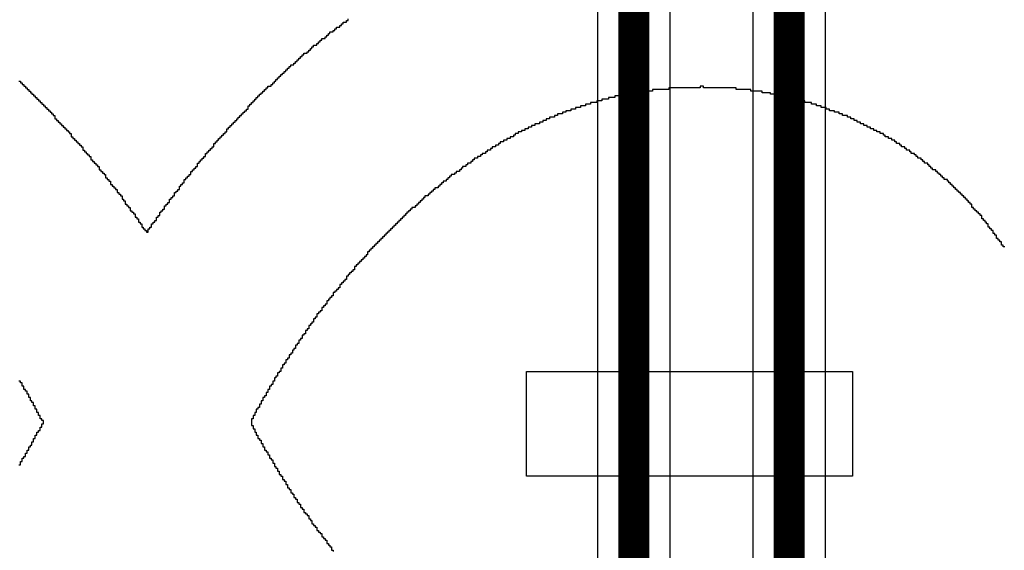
# Model space of a CAD drawing. Header units: millimetres. Extents: x -0.08 to 3.17, y -0.08 to 4.88.
# Tile 79 of 256: x 1.52 to 1.77, y 1.75 to 1.89. Entities that reach past the tile are written whole.
import ezdxf

# ---------------------------------------------------------------- set-up
doc = ezdxf.new("R2010")
doc.units = ezdxf.units.MM
doc.header["$MEASUREMENT"] = 0
doc.layers.add('BottomOverlay', color=54, linetype='Continuous')
doc.layers.add('MidLayer2', color=76, linetype='Continuous')

msp = doc.modelspace()

# ---------------------------------------------------------------- linework, layer by layer
at = {"layer": 'BottomOverlay'}
for p, q in [((1.59759, 1.88443), (1.59759, 1.88484)), ((1.59759, 1.88484), (1.59842, 1.88484)), ((1.59842, 1.88484), (1.59842, 1.88526)), ((1.59842, 1.88526), (1.59883, 1.88526)), ((1.59883, 1.88526), (1.59883, 1.88567)), ((1.59883, 1.88567), (1.59925, 1.88567)), ((1.59925, 1.88567), (1.59925, 1.88609)), ((1.59925, 1.88609), (1.60008, 1.88609)), ((1.60008, 1.88609), (1.60008, 1.88651)), ((1.60008, 1.88651), (1.6005, 1.88651)), ((1.6005, 1.88651), (1.6005, 1.88692)), ((1.59468, 1.88193), (1.59468, 1.88235)), ((1.59468, 1.88235), (1.59509, 1.88235)), ((1.59509, 1.88235), (1.59509, 1.88276)), ((1.59509, 1.88276), (1.59551, 1.88276)), ((1.59551, 1.88276), (1.59551, 1.88318)), ((1.59551, 1.88318), (1.59592, 1.88318)), ((1.59592, 1.88318), (1.59592, 1.8836)), ((1.59592, 1.8836), (1.59675, 1.8836)), ((1.59675, 1.8836), (1.59675, 1.88401)), ((1.59675, 1.88401), (1.59717, 1.88401)), ((1.59717, 1.88401), (1.59717, 1.88443)), ((1.59717, 1.88443), (1.59759, 1.88443)), ((1.59135, 1.87944), (1.59135, 1.87985)), ((1.59135, 1.87985), (1.59177, 1.87985)), ((1.59177, 1.87985), (1.59177, 1.88027)), ((1.59177, 1.88027), (1.5926, 1.88027)), ((1.5926, 1.88027), (1.5926, 1.88069)), ((1.5926, 1.88069), (1.59301, 1.88069)), ((1.59301, 1.88069), (1.59301, 1.8811)), ((1.59301, 1.8811), (1.59343, 1.8811)), ((1.59343, 1.8811), (1.59343, 1.88152)), ((1.59343, 1.88152), (1.59384, 1.88152)), ((1.59384, 1.88152), (1.59384, 1.88193)), ((1.59384, 1.88193), (1.59468, 1.88193)), ((1.58844, 1.87694), (1.58844, 1.87736)), ((1.58844, 1.87736), (1.58886, 1.87736)), ((1.58886, 1.87736), (1.58886, 1.87778)), ((1.58886, 1.87778), (1.58927, 1.87778)), ((1.58927, 1.87778), (1.58927, 1.87819)), ((1.58927, 1.87819), (1.5901, 1.87819)), ((1.5901, 1.87819), (1.5901, 1.87861)), ((1.5901, 1.87861), (1.59052, 1.87861)), ((1.59052, 1.87861), (1.59052, 1.87902)), ((1.59052, 1.87902), (1.59093, 1.87902)), ((1.59093, 1.87902), (1.59093, 1.87944)), ((1.59093, 1.87944), (1.59135, 1.87944)), ((1.58553, 1.87445), (1.58553, 1.87487)), ((1.58553, 1.87487), (1.58595, 1.87487)), ((1.58595, 1.87487), (1.58595, 1.87528)), ((1.58595, 1.87528), (1.58678, 1.87528)), ((1.58678, 1.87528), (1.58678, 1.8757)), ((1.58678, 1.8757), (1.58719, 1.8757)), ((1.58719, 1.8757), (1.58719, 1.87611)), ((1.58719, 1.87611), (1.58761, 1.87611)), ((1.58761, 1.87611), (1.58761, 1.87653)), ((1.58761, 1.87653), (1.58802, 1.87653)), ((1.58802, 1.87653), (1.58802, 1.87694)), ((1.58802, 1.87694), (1.58844, 1.87694)), ((1.58304, 1.87196), (1.58304, 1.87237)), ((1.58304, 1.87237), (1.58345, 1.87237)), ((1.58345, 1.87237), (1.58345, 1.87279)), ((1.58345, 1.87279), (1.58387, 1.87279)), ((1.58387, 1.87279), (1.58387, 1.8732)), ((1.58387, 1.8732), (1.58428, 1.8732)), ((1.58428, 1.8732), (1.58428, 1.87362)), ((1.58428, 1.87362), (1.5847, 1.87362)), ((1.5847, 1.87362), (1.5847, 1.87403)), ((1.5847, 1.87403), (1.58511, 1.87403)), ((1.58511, 1.87403), (1.58511, 1.87445)), ((1.58511, 1.87445), (1.58553, 1.87445)), ((1.51694, 1.87112), (1.51735, 1.87112)), ((1.51735, 1.87112), (1.51735, 1.87071)), ((1.51735, 1.87071), (1.51777, 1.87071)), ((1.51777, 1.87071), (1.51777, 1.87029)), ((1.51777, 1.87029), (1.51818, 1.87029)), ((1.51818, 1.87029), (1.51818, 1.86988)), ((1.51818, 1.86988), (1.5186, 1.86988)), ((1.5186, 1.86988), (1.5186, 1.86946)), ((1.58013, 1.86946), (1.58013, 1.86988)), ((1.58013, 1.86988), (1.58096, 1.86988)), ((1.58096, 1.86988), (1.58096, 1.87029)), ((1.58096, 1.87029), (1.58137, 1.87029)), ((1.58137, 1.87029), (1.58137, 1.87071)), ((1.58137, 1.87071), (1.58179, 1.87071)), ((1.58179, 1.87071), (1.58179, 1.87112)), ((1.58179, 1.87112), (1.5822, 1.87112)), ((1.5822, 1.87112), (1.5822, 1.87154)), ((1.5822, 1.87154), (1.58262, 1.87154)), ((1.58262, 1.87154), (1.58262, 1.87196)), ((1.58262, 1.87196), (1.58304, 1.87196)), ((1.69071, 1.86988), (1.68987, 1.86988)), ((1.68987, 1.86988), (1.68987, 1.86946)), ((1.69071, 1.86946), (1.69071, 1.86988)), ((1.5186, 1.86946), (1.51902, 1.86946)), ((1.51902, 1.86946), (1.51902, 1.86905)), ((1.51902, 1.86905), (1.51943, 1.86905)), ((1.51943, 1.86905), (1.51943, 1.86863)), ((1.51943, 1.86863), (1.51985, 1.86863)), ((1.51985, 1.86863), (1.51985, 1.86821)), ((1.51985, 1.86821), (1.52026, 1.86821)), ((1.52026, 1.86821), (1.52026, 1.8678)), ((1.52026, 1.8678), (1.52068, 1.8678)), ((1.52068, 1.8678), (1.52068, 1.86738)), ((1.52068, 1.86738), (1.52109, 1.86738)), ((1.52109, 1.86738), (1.52109, 1.86697)), ((1.57763, 1.86697), (1.57763, 1.86738)), ((1.57763, 1.86738), (1.57805, 1.86738)), ((1.57805, 1.86738), (1.57805, 1.8678)), ((1.57805, 1.8678), (1.57846, 1.8678)), ((1.57846, 1.8678), (1.57846, 1.86821)), ((1.57846, 1.86821), (1.57888, 1.86821)), ((1.57888, 1.86821), (1.57888, 1.86863)), ((1.57888, 1.86863), (1.57929, 1.86863)), ((1.57929, 1.86863), (1.57929, 1.86905)), ((1.57929, 1.86905), (1.57971, 1.86905)), ((1.57971, 1.86905), (1.57971, 1.86946)), ((1.57971, 1.86946), (1.58013, 1.86946)), ((1.67034, 1.86738), (1.66826, 1.86738)), ((1.66826, 1.86738), (1.66826, 1.86697)), ((1.67241, 1.8678), (1.67034, 1.8678)), ((1.67034, 1.8678), (1.67034, 1.86738)), ((1.67491, 1.86821), (1.67241, 1.86821)), ((1.67241, 1.86821), (1.67241, 1.8678)), ((1.67782, 1.86863), (1.67491, 1.86863)), ((1.67491, 1.86863), (1.67491, 1.86821)), ((1.68198, 1.86905), (1.67782, 1.86905)), ((1.67782, 1.86905), (1.67782, 1.86863)), ((1.68987, 1.86946), (1.68198, 1.86946)), ((1.68198, 1.86946), (1.68198, 1.86905)), ((1.69902, 1.86946), (1.69071, 1.86946)), ((1.69902, 1.86905), (1.69902, 1.86946)), ((1.70276, 1.86905), (1.69902, 1.86905)), ((1.70276, 1.86863), (1.70276, 1.86905)), ((1.70567, 1.86863), (1.70276, 1.86863)), ((1.70567, 1.86821), (1.70567, 1.86863)), ((1.70775, 1.86821), (1.70567, 1.86821)), ((1.70775, 1.8678), (1.70775, 1.86821)), ((1.70983, 1.8678), (1.70775, 1.8678)), ((1.70983, 1.86738), (1.70983, 1.8678)), ((1.71191, 1.86738), (1.70983, 1.86738)), ((1.71191, 1.86697), (1.71191, 1.86738)), ((1.52109, 1.86697), (1.52151, 1.86697)), ((1.52151, 1.86697), (1.52151, 1.86655)), ((1.52151, 1.86655), (1.52193, 1.86655)), ((1.52193, 1.86655), (1.52193, 1.86614)), ((1.52193, 1.86614), (1.52234, 1.86614)), ((1.52234, 1.86614), (1.52234, 1.86572)), ((1.52234, 1.86572), (1.52276, 1.86572)), ((1.52276, 1.86572), (1.52276, 1.8653)), ((1.52276, 1.8653), (1.52317, 1.8653)), ((1.52317, 1.8653), (1.52317, 1.86489)), ((1.52317, 1.86489), (1.52359, 1.86489)), ((1.52359, 1.86489), (1.52359, 1.86447)), ((1.57514, 1.86406), (1.57514, 1.86489)), ((1.57514, 1.86489), (1.57555, 1.86489)), ((1.57555, 1.86489), (1.57555, 1.8653)), ((1.57555, 1.8653), (1.57597, 1.8653)), ((1.57597, 1.8653), (1.57597, 1.86572)), ((1.57597, 1.86572), (1.57638, 1.86572)), ((1.57638, 1.86572), (1.57638, 1.86614)), ((1.57638, 1.86614), (1.5768, 1.86614)), ((1.5768, 1.86614), (1.5768, 1.86655)), ((1.5768, 1.86655), (1.57722, 1.86655)), ((1.57722, 1.86655), (1.57722, 1.86697)), ((1.57722, 1.86697), (1.57763, 1.86697)), ((1.66077, 1.86489), (1.65953, 1.86489)), ((1.65953, 1.86489), (1.65953, 1.86447)), ((1.66202, 1.8653), (1.66077, 1.8653)), ((1.66077, 1.8653), (1.66077, 1.86489)), ((1.66368, 1.86572), (1.66202, 1.86572)), ((1.66202, 1.86572), (1.66202, 1.8653)), ((1.66493, 1.86614), (1.66368, 1.86614)), ((1.66368, 1.86614), (1.66368, 1.86572)), ((1.66659, 1.86655), (1.66493, 1.86655)), ((1.66493, 1.86655), (1.66493, 1.86614)), ((1.66826, 1.86697), (1.66659, 1.86697)), ((1.66659, 1.86697), (1.66659, 1.86655)), ((1.71357, 1.86697), (1.71191, 1.86697)), ((1.71357, 1.86655), (1.71357, 1.86697)), ((1.71523, 1.86655), (1.71357, 1.86655)), ((1.71523, 1.86614), (1.71523, 1.86655)), ((1.71648, 1.86614), (1.71523, 1.86614)), ((1.71648, 1.86572), (1.71648, 1.86614)), ((1.71814, 1.86572), (1.71648, 1.86572)), ((1.71814, 1.8653), (1.71814, 1.86572)), ((1.71939, 1.8653), (1.71814, 1.8653)), ((1.71939, 1.86489), (1.71939, 1.8653)), ((1.72064, 1.86489), (1.71939, 1.86489)), ((1.72064, 1.86447), (1.72064, 1.86489)), ((1.52359, 1.86447), (1.524, 1.86447)), ((1.524, 1.86447), (1.524, 1.86406)), ((1.524, 1.86406), (1.52442, 1.86406)), ((1.52442, 1.86406), (1.52442, 1.86364)), ((1.52442, 1.86364), (1.52484, 1.86364)), ((1.52484, 1.86364), (1.52484, 1.86323)), ((1.52484, 1.86323), (1.52525, 1.86323)), ((1.52525, 1.86323), (1.52525, 1.86281)), ((1.52525, 1.86281), (1.52567, 1.86281)), ((1.52567, 1.86281), (1.52567, 1.86239)), ((1.52567, 1.86239), (1.52608, 1.86239)), ((1.52608, 1.86239), (1.52608, 1.86156)), ((1.57306, 1.86198), (1.57306, 1.86239)), ((1.57306, 1.86239), (1.57347, 1.86239)), ((1.57347, 1.86239), (1.57347, 1.86281)), ((1.57347, 1.86281), (1.57389, 1.86281)), ((1.57389, 1.86281), (1.57389, 1.86323)), ((1.57389, 1.86323), (1.57431, 1.86323)), ((1.57431, 1.86323), (1.57431, 1.86364)), ((1.57431, 1.86364), (1.57472, 1.86364)), ((1.57472, 1.86364), (1.57472, 1.86406)), ((1.57472, 1.86406), (1.57514, 1.86406)), ((1.65371, 1.86239), (1.65288, 1.86239)), ((1.65288, 1.86239), (1.65288, 1.86198)), ((1.65495, 1.86281), (1.65371, 1.86281)), ((1.65371, 1.86281), (1.65371, 1.86239)), ((1.65579, 1.86323), (1.65495, 1.86323)), ((1.65495, 1.86323), (1.65495, 1.86281)), ((1.65703, 1.86364), (1.65579, 1.86364)), ((1.65579, 1.86364), (1.65579, 1.86323)), ((1.65828, 1.86406), (1.65703, 1.86406)), ((1.65703, 1.86406), (1.65703, 1.86364)), ((1.65953, 1.86447), (1.65828, 1.86447)), ((1.65828, 1.86447), (1.65828, 1.86406)), ((1.72188, 1.86447), (1.72064, 1.86447)), ((1.72188, 1.86406), (1.72188, 1.86447)), ((1.72272, 1.86406), (1.72188, 1.86406)), ((1.72272, 1.86364), (1.72272, 1.86406)), ((1.72396, 1.86364), (1.72272, 1.86364)), ((1.72396, 1.86323), (1.72396, 1.86364)), ((1.72521, 1.86323), (1.72396, 1.86323)), ((1.72521, 1.86281), (1.72521, 1.86323)), ((1.72604, 1.86281), (1.72521, 1.86281)), ((1.72604, 1.86239), (1.72604, 1.86281)), ((1.72729, 1.86239), (1.72604, 1.86239)), ((1.72729, 1.86198), (1.72729, 1.86239)), ((1.52608, 1.86156), (1.5265, 1.86156)), ((1.5265, 1.86156), (1.5265, 1.86115)), ((1.5265, 1.86115), (1.52691, 1.86115)), ((1.52691, 1.86115), (1.52691, 1.86073)), ((1.52691, 1.86073), (1.52733, 1.86073)), ((1.52733, 1.86073), (1.52733, 1.86032)), ((1.52733, 1.86032), (1.52775, 1.86032)), ((1.52775, 1.86032), (1.52775, 1.8599)), ((1.52775, 1.8599), (1.52816, 1.8599)), ((1.52816, 1.8599), (1.52816, 1.85948)), ((1.57056, 1.85948), (1.57056, 1.8599)), ((1.57056, 1.8599), (1.57098, 1.8599)), ((1.57098, 1.8599), (1.57098, 1.86032)), ((1.57098, 1.86032), (1.5714, 1.86032)), ((1.5714, 1.86032), (1.5714, 1.86073)), ((1.5714, 1.86073), (1.57181, 1.86073)), ((1.57181, 1.86073), (1.57181, 1.86115)), ((1.57181, 1.86115), (1.57223, 1.86115)), ((1.57223, 1.86115), (1.57223, 1.86156)), ((1.57223, 1.86156), (1.57264, 1.86156)), ((1.57264, 1.86156), (1.57264, 1.86198)), ((1.57264, 1.86198), (1.57306, 1.86198)), ((1.64789, 1.8599), (1.64706, 1.8599)), ((1.64706, 1.8599), (1.64706, 1.85948)), ((1.64913, 1.86032), (1.64789, 1.86032)), ((1.64789, 1.86032), (1.64789, 1.8599)), ((1.64997, 1.86073), (1.64913, 1.86073)), ((1.64913, 1.86073), (1.64913, 1.86032)), ((1.6508, 1.86115), (1.64997, 1.86115)), ((1.64997, 1.86115), (1.64997, 1.86073)), ((1.65163, 1.86156), (1.6508, 1.86156)), ((1.6508, 1.86156), (1.6508, 1.86115)), ((1.65288, 1.86198), (1.65163, 1.86198)), ((1.65163, 1.86198), (1.65163, 1.86156)), ((1.72812, 1.86198), (1.72729, 1.86198)), ((1.72812, 1.86156), (1.72812, 1.86198)), ((1.72895, 1.86156), (1.72812, 1.86156)), ((1.72895, 1.86115), (1.72895, 1.86156)), ((1.72978, 1.86115), (1.72895, 1.86115)), ((1.72978, 1.86073), (1.72978, 1.86115)), ((1.73061, 1.86073), (1.72978, 1.86073)), ((1.73061, 1.86032), (1.73061, 1.86073)), ((1.73145, 1.86032), (1.73061, 1.86032)), ((1.73145, 1.8599), (1.73145, 1.86032)), ((1.73228, 1.8599), (1.73145, 1.8599)), ((1.73228, 1.85948), (1.73228, 1.8599)), ((1.52816, 1.85948), (1.52858, 1.85948)), ((1.52858, 1.85948), (1.52858, 1.85907)), ((1.52858, 1.85907), (1.52899, 1.85907)), ((1.52899, 1.85907), (1.52899, 1.85865)), ((1.52899, 1.85865), (1.52941, 1.85865)), ((1.52941, 1.85865), (1.52941, 1.85824)), ((1.52941, 1.85824), (1.52982, 1.85824)), ((1.52982, 1.85824), (1.52982, 1.85782)), ((1.52982, 1.85782), (1.53024, 1.85782)), ((1.53024, 1.85782), (1.53024, 1.85699)), ((1.56849, 1.85699), (1.56849, 1.85741)), ((1.56849, 1.85741), (1.5689, 1.85741)), ((1.5689, 1.85741), (1.5689, 1.85782)), ((1.5689, 1.85782), (1.56932, 1.85782)), ((1.56932, 1.85782), (1.56932, 1.85824)), ((1.56932, 1.85824), (1.56973, 1.85824)), ((1.56973, 1.85824), (1.56973, 1.85907)), ((1.56973, 1.85907), (1.57015, 1.85907)), ((1.57015, 1.85907), (1.57015, 1.85948)), ((1.57015, 1.85948), (1.57056, 1.85948)), ((1.6429, 1.85741), (1.64248, 1.85741)), ((1.64248, 1.85741), (1.64248, 1.85699)), ((1.64373, 1.85782), (1.6429, 1.85782)), ((1.6429, 1.85782), (1.6429, 1.85741)), ((1.64456, 1.85824), (1.64373, 1.85824)), ((1.64373, 1.85824), (1.64373, 1.85782)), ((1.64539, 1.85865), (1.64456, 1.85865)), ((1.64456, 1.85865), (1.64456, 1.85824)), ((1.64622, 1.85907), (1.64539, 1.85907)), ((1.64539, 1.85907), (1.64539, 1.85865)), ((1.64706, 1.85948), (1.64622, 1.85948)), ((1.64622, 1.85948), (1.64622, 1.85907)), ((1.73311, 1.85948), (1.73228, 1.85948)), ((1.73311, 1.85907), (1.73311, 1.85948)), ((1.73394, 1.85907), (1.73311, 1.85907)), ((1.73394, 1.85865), (1.73394, 1.85907)), ((1.73477, 1.85865), (1.73394, 1.85865)), ((1.73477, 1.85824), (1.73477, 1.85865)), ((1.7356, 1.85824), (1.73477, 1.85824)), ((1.7356, 1.85782), (1.7356, 1.85824)), ((1.73643, 1.85782), (1.7356, 1.85782)), ((1.73643, 1.85741), (1.73643, 1.85782)), ((1.73685, 1.85741), (1.73643, 1.85741)), ((1.73685, 1.85699), (1.73685, 1.85741)), ((1.53024, 1.85699), (1.53066, 1.85699)), ((1.53066, 1.85699), (1.53066, 1.85657)), ((1.53066, 1.85657), (1.53107, 1.85657)), ((1.53107, 1.85657), (1.53107, 1.85616)), ((1.53107, 1.85616), (1.53149, 1.85616)), ((1.53149, 1.85616), (1.53149, 1.85574)), ((1.53149, 1.85574), (1.5319, 1.85574)), ((1.5319, 1.85574), (1.5319, 1.85533)), ((1.5319, 1.85533), (1.53232, 1.85533)), ((1.53232, 1.85533), (1.53232, 1.85491)), ((1.53232, 1.85491), (1.53273, 1.85491)), ((1.53273, 1.85491), (1.53273, 1.8545)), ((1.56641, 1.8545), (1.56641, 1.85533)), ((1.56641, 1.85533), (1.56682, 1.85533)), ((1.56682, 1.85533), (1.56682, 1.85574)), ((1.56682, 1.85574), (1.56724, 1.85574)), ((1.56724, 1.85574), (1.56724, 1.85616)), ((1.56724, 1.85616), (1.56765, 1.85616)), ((1.56765, 1.85616), (1.56765, 1.85657)), ((1.56765, 1.85657), (1.56807, 1.85657)), ((1.56807, 1.85657), (1.56807, 1.85699)), ((1.56807, 1.85699), (1.56849, 1.85699)), ((1.63874, 1.85491), (1.63791, 1.85491)), ((1.63791, 1.85491), (1.63791, 1.8545)), ((1.63916, 1.85533), (1.63874, 1.85533)), ((1.63874, 1.85533), (1.63874, 1.85491)), ((1.63999, 1.85574), (1.63916, 1.85574)), ((1.63916, 1.85574), (1.63916, 1.85533)), ((1.64082, 1.85616), (1.63999, 1.85616)), ((1.63999, 1.85616), (1.63999, 1.85574)), ((1.64165, 1.85657), (1.64082, 1.85657)), ((1.64082, 1.85657), (1.64082, 1.85616)), ((1.64248, 1.85699), (1.64165, 1.85699)), ((1.64165, 1.85699), (1.64165, 1.85657)), ((1.73768, 1.85699), (1.73685, 1.85699)), ((1.73768, 1.85657), (1.73768, 1.85699)), ((1.73851, 1.85657), (1.73768, 1.85657)), ((1.73851, 1.85616), (1.73851, 1.85657)), ((1.73934, 1.85616), (1.73851, 1.85616)), ((1.73934, 1.85574), (1.73934, 1.85616)), ((1.73976, 1.85574), (1.73934, 1.85574)), ((1.73976, 1.85533), (1.73976, 1.85574)), ((1.74059, 1.85533), (1.73976, 1.85533)), ((1.74059, 1.85491), (1.74059, 1.85533)), ((1.74101, 1.85491), (1.74059, 1.85491)), ((1.74101, 1.8545), (1.74101, 1.85491)), ((1.53273, 1.8545), (1.53315, 1.8545)), ((1.53315, 1.8545), (1.53315, 1.85366)), ((1.53315, 1.85366), (1.53357, 1.85366)), ((1.53357, 1.85366), (1.53357, 1.85325)), ((1.53357, 1.85325), (1.53398, 1.85325)), ((1.53398, 1.85325), (1.53398, 1.85283)), ((1.53398, 1.85283), (1.5344, 1.85283)), ((1.5344, 1.85283), (1.5344, 1.85242)), ((1.5344, 1.85242), (1.53481, 1.85242)), ((1.53481, 1.85242), (1.53481, 1.852)), ((1.56433, 1.852), (1.56433, 1.85283)), ((1.56433, 1.85283), (1.56474, 1.85283)), ((1.56474, 1.85283), (1.56474, 1.85325)), ((1.56474, 1.85325), (1.56516, 1.85325)), ((1.56516, 1.85325), (1.56516, 1.85366)), ((1.56516, 1.85366), (1.56558, 1.85366)), ((1.56558, 1.85366), (1.56558, 1.85408)), ((1.56558, 1.85408), (1.56599, 1.85408)), ((1.56599, 1.85408), (1.56599, 1.8545)), ((1.56599, 1.8545), (1.56641, 1.8545)), ((1.63458, 1.85242), (1.63417, 1.85242)), ((1.63417, 1.85242), (1.63417, 1.852)), ((1.63542, 1.85283), (1.63458, 1.85283)), ((1.63458, 1.85283), (1.63458, 1.85242)), ((1.63583, 1.85325), (1.63542, 1.85325)), ((1.63542, 1.85325), (1.63542, 1.85283)), ((1.63666, 1.85366), (1.63583, 1.85366)), ((1.63583, 1.85366), (1.63583, 1.85325)), ((1.63708, 1.85408), (1.63666, 1.85408)), ((1.63666, 1.85408), (1.63666, 1.85366)), ((1.63791, 1.8545), (1.63708, 1.8545)), ((1.63708, 1.8545), (1.63708, 1.85408)), ((1.74184, 1.8545), (1.74101, 1.8545)), ((1.74184, 1.85408), (1.74184, 1.8545)), ((1.74225, 1.85408), (1.74184, 1.85408)), ((1.74225, 1.85366), (1.74225, 1.85408)), ((1.74309, 1.85366), (1.74225, 1.85366)), ((1.74309, 1.85325), (1.74309, 1.85366)), ((1.7435, 1.85325), (1.74309, 1.85325)), ((1.7435, 1.85283), (1.7435, 1.85325)), ((1.74433, 1.85283), (1.7435, 1.85283)), ((1.74433, 1.85242), (1.74433, 1.85283)), ((1.74475, 1.85242), (1.74433, 1.85242)), ((1.74475, 1.852), (1.74475, 1.85242)), ((1.53481, 1.852), (1.53523, 1.852)), ((1.53523, 1.852), (1.53523, 1.85117)), ((1.53523, 1.85117), (1.53564, 1.85117)), ((1.53564, 1.85117), (1.53564, 1.85075)), ((1.53564, 1.85075), (1.53606, 1.85075)), ((1.53606, 1.85075), (1.53606, 1.85034)), ((1.53606, 1.85034), (1.53648, 1.85034)), ((1.53648, 1.85034), (1.53648, 1.84992)), ((1.53648, 1.84992), (1.53689, 1.84992)), ((1.53689, 1.84992), (1.53689, 1.84951)), ((1.56225, 1.84951), (1.56225, 1.85034)), ((1.56225, 1.85034), (1.56267, 1.85034)), ((1.56267, 1.85034), (1.56267, 1.85075)), ((1.56267, 1.85075), (1.56308, 1.85075)), ((1.56308, 1.85075), (1.56308, 1.85117)), ((1.56308, 1.85117), (1.5635, 1.85117)), ((1.5635, 1.85117), (1.5635, 1.85159)), ((1.5635, 1.85159), (1.56391, 1.85159)), ((1.56391, 1.85159), (1.56391, 1.852)), ((1.56391, 1.852), (1.56433, 1.852)), ((1.63084, 1.84992), (1.63043, 1.84992)), ((1.63043, 1.84992), (1.63043, 1.84951)), ((1.63167, 1.85034), (1.63084, 1.85034)), ((1.63084, 1.85034), (1.63084, 1.84992)), ((1.63209, 1.85075), (1.63167, 1.85075)), ((1.63167, 1.85075), (1.63167, 1.85034)), ((1.63251, 1.85117), (1.63209, 1.85117)), ((1.63209, 1.85117), (1.63209, 1.85075)), ((1.63334, 1.85159), (1.63251, 1.85159)), ((1.63251, 1.85159), (1.63251, 1.85117)), ((1.63417, 1.852), (1.63334, 1.852)), ((1.63334, 1.852), (1.63334, 1.85159)), ((1.74516, 1.852), (1.74475, 1.852)), ((1.74516, 1.85159), (1.74516, 1.852)), ((1.746, 1.85159), (1.74516, 1.85159)), ((1.746, 1.85117), (1.746, 1.85159)), ((1.74641, 1.85117), (1.746, 1.85117)), ((1.74641, 1.85075), (1.74641, 1.85117)), ((1.74683, 1.85075), (1.74641, 1.85075)), ((1.74683, 1.85034), (1.74683, 1.85075)), ((1.74766, 1.85034), (1.74683, 1.85034)), ((1.74766, 1.84992), (1.74766, 1.85034)), ((1.74807, 1.84992), (1.74766, 1.84992)), ((1.74807, 1.84951), (1.74807, 1.84992)), ((1.53689, 1.84951), (1.53731, 1.84951)), ((1.53731, 1.84951), (1.53731, 1.84868)), ((1.53731, 1.84868), (1.53772, 1.84868)), ((1.53772, 1.84868), (1.53772, 1.84826)), ((1.53772, 1.84826), (1.53814, 1.84826)), ((1.53814, 1.84826), (1.53814, 1.84784)), ((1.53814, 1.84784), (1.53855, 1.84784)), ((1.53855, 1.84784), (1.53855, 1.84743)), ((1.53855, 1.84743), (1.53897, 1.84743)), ((1.53897, 1.84743), (1.53897, 1.8466)), ((1.56017, 1.84701), (1.56017, 1.84743)), ((1.56017, 1.84743), (1.56059, 1.84743)), ((1.56059, 1.84743), (1.56059, 1.84826)), ((1.56059, 1.84826), (1.561, 1.84826)), ((1.561, 1.84826), (1.561, 1.84868)), ((1.561, 1.84868), (1.56142, 1.84868)), ((1.56142, 1.84868), (1.56142, 1.84909)), ((1.56142, 1.84909), (1.56183, 1.84909)), ((1.56183, 1.84909), (1.56183, 1.84951)), ((1.56183, 1.84951), (1.56225, 1.84951)), ((1.62752, 1.84743), (1.62669, 1.84743)), ((1.62669, 1.84743), (1.62669, 1.84701)), ((1.62793, 1.84784), (1.62752, 1.84784)), ((1.62752, 1.84784), (1.62752, 1.84743)), ((1.62876, 1.84826), (1.62793, 1.84826)), ((1.62793, 1.84826), (1.62793, 1.84784)), ((1.62918, 1.84868), (1.62876, 1.84868)), ((1.62876, 1.84868), (1.62876, 1.84826)), ((1.6296, 1.84909), (1.62918, 1.84909)), ((1.62918, 1.84909), (1.62918, 1.84868)), ((1.63043, 1.84951), (1.6296, 1.84951)), ((1.6296, 1.84951), (1.6296, 1.84909)), ((1.74849, 1.84951), (1.74807, 1.84951)), ((1.74849, 1.84909), (1.74849, 1.84951)), ((1.74891, 1.84909), (1.74849, 1.84909)), ((1.74891, 1.84868), (1.74891, 1.84909)), ((1.74974, 1.84868), (1.74891, 1.84868)), ((1.74974, 1.84826), (1.74974, 1.84868)), ((1.75015, 1.84826), (1.74974, 1.84826)), ((1.75015, 1.84784), (1.75015, 1.84826)), ((1.75057, 1.84784), (1.75015, 1.84784)), ((1.75057, 1.84743), (1.75057, 1.84784)), ((1.75098, 1.84743), (1.75057, 1.84743)), ((1.75098, 1.84701), (1.75098, 1.84743)), ((1.53897, 1.8466), (1.53939, 1.8466)), ((1.53939, 1.8466), (1.53939, 1.84618)), ((1.53939, 1.84618), (1.5398, 1.84618)), ((1.5398, 1.84618), (1.5398, 1.84577)), ((1.5398, 1.84577), (1.54022, 1.84577)), ((1.54022, 1.84577), (1.54022, 1.84493)), ((1.54022, 1.84493), (1.54063, 1.84493)), ((1.54063, 1.84493), (1.54063, 1.84452)), ((1.55809, 1.84452), (1.55809, 1.84493)), ((1.55809, 1.84493), (1.55851, 1.84493)), ((1.55851, 1.84493), (1.55851, 1.84535)), ((1.55851, 1.84535), (1.55892, 1.84535)), ((1.55892, 1.84535), (1.55892, 1.84618)), ((1.55892, 1.84618), (1.55934, 1.84618)), ((1.55934, 1.84618), (1.55934, 1.8466)), ((1.55934, 1.8466), (1.55976, 1.8466)), ((1.55976, 1.8466), (1.55976, 1.84701)), ((1.55976, 1.84701), (1.56017, 1.84701)), ((1.62419, 1.84493), (1.62378, 1.84493)), ((1.62378, 1.84493), (1.62378, 1.84452)), ((1.62461, 1.84535), (1.62419, 1.84535)), ((1.62419, 1.84535), (1.62419, 1.84493)), ((1.62544, 1.84577), (1.62461, 1.84577)), ((1.62461, 1.84577), (1.62461, 1.84535)), ((1.62585, 1.84618), (1.62544, 1.84618)), ((1.62544, 1.84618), (1.62544, 1.84577)), ((1.62627, 1.8466), (1.62585, 1.8466)), ((1.62585, 1.8466), (1.62585, 1.84618)), ((1.62669, 1.84701), (1.62627, 1.84701)), ((1.62627, 1.84701), (1.62627, 1.8466)), ((1.7514, 1.84701), (1.75098, 1.84701)), ((1.7514, 1.8466), (1.7514, 1.84701)), ((1.75182, 1.8466), (1.7514, 1.8466)), ((1.75182, 1.84618), (1.75182, 1.8466)), ((1.75265, 1.84618), (1.75182, 1.84618)), ((1.75265, 1.84577), (1.75265, 1.84618)), ((1.75306, 1.84577), (1.75265, 1.84577)), ((1.75306, 1.84535), (1.75306, 1.84577)), ((1.75348, 1.84535), (1.75306, 1.84535)), ((1.75348, 1.84493), (1.75348, 1.84535)), ((1.75389, 1.84493), (1.75348, 1.84493)), ((1.75389, 1.84452), (1.75389, 1.84493)), ((1.54063, 1.84452), (1.54105, 1.84452)), ((1.54105, 1.84452), (1.54105, 1.8441)), ((1.54105, 1.8441), (1.54146, 1.8441)), ((1.54146, 1.8441), (1.54146, 1.84369)), ((1.54146, 1.84369), (1.54188, 1.84369)), ((1.54188, 1.84369), (1.54188, 1.84286)), ((1.54188, 1.84286), (1.5423, 1.84286)), ((1.5423, 1.84286), (1.5423, 1.84244)), ((1.5423, 1.84244), (1.54271, 1.84244)), ((1.54271, 1.84244), (1.54271, 1.84202)), ((1.55643, 1.84202), (1.55643, 1.84286)), ((1.55643, 1.84286), (1.55685, 1.84286)), ((1.55685, 1.84286), (1.55685, 1.84327)), ((1.55685, 1.84327), (1.55726, 1.84327)), ((1.55726, 1.84327), (1.55726, 1.84369)), ((1.55726, 1.84369), (1.55768, 1.84369)), ((1.55768, 1.84369), (1.55768, 1.84452)), ((1.55768, 1.84452), (1.55809, 1.84452)), ((1.62128, 1.84244), (1.62087, 1.84244)), ((1.62087, 1.84244), (1.62087, 1.84202)), ((1.6217, 1.84286), (1.62128, 1.84286)), ((1.62128, 1.84286), (1.62128, 1.84244)), ((1.62211, 1.84327), (1.6217, 1.84327)), ((1.6217, 1.84327), (1.6217, 1.84286)), ((1.62253, 1.84369), (1.62211, 1.84369)), ((1.62211, 1.84369), (1.62211, 1.84327)), ((1.62336, 1.8441), (1.62253, 1.8441)), ((1.62253, 1.8441), (1.62253, 1.84369)), ((1.62378, 1.84452), (1.62336, 1.84452)), ((1.62336, 1.84452), (1.62336, 1.8441)), ((1.75431, 1.84452), (1.75389, 1.84452)), ((1.75431, 1.8441), (1.75431, 1.84452)), ((1.75473, 1.8441), (1.75431, 1.8441)), ((1.75473, 1.84369), (1.75473, 1.8441)), ((1.75514, 1.84369), (1.75473, 1.84369)), ((1.75514, 1.84327), (1.75514, 1.84369)), ((1.75556, 1.84327), (1.75514, 1.84327)), ((1.75556, 1.84286), (1.75556, 1.84327)), ((1.75597, 1.84286), (1.75556, 1.84286)), ((1.75597, 1.84244), (1.75597, 1.84286)), ((1.75639, 1.84244), (1.75597, 1.84244)), ((1.75639, 1.84202), (1.75639, 1.84244)), ((1.54271, 1.84202), (1.54313, 1.84202)), ((1.54313, 1.84202), (1.54313, 1.84119)), ((1.54313, 1.84119), (1.54354, 1.84119)), ((1.54354, 1.84119), (1.54354, 1.84078)), ((1.54354, 1.84078), (1.54396, 1.84078)), ((1.54396, 1.84078), (1.54396, 1.83995)), ((1.54396, 1.83995), (1.54437, 1.83995)), ((1.54437, 1.83995), (1.54437, 1.83953)), ((1.55435, 1.83953), (1.55435, 1.83995)), ((1.55435, 1.83995), (1.55477, 1.83995)), ((1.55477, 1.83995), (1.55477, 1.84036)), ((1.55477, 1.84036), (1.55518, 1.84036)), ((1.55518, 1.84036), (1.55518, 1.84119)), ((1.55518, 1.84119), (1.5556, 1.84119)), ((1.5556, 1.84119), (1.5556, 1.84161)), ((1.5556, 1.84161), (1.55601, 1.84161)), ((1.55601, 1.84161), (1.55601, 1.84202)), ((1.55601, 1.84202), (1.55643, 1.84202)), ((1.61837, 1.83995), (1.61796, 1.83995)), ((1.61796, 1.83995), (1.61796, 1.83953)), ((1.61879, 1.84036), (1.61837, 1.84036)), ((1.61837, 1.84036), (1.61837, 1.83995)), ((1.6192, 1.84078), (1.61879, 1.84078)), ((1.61879, 1.84078), (1.61879, 1.84036)), ((1.61962, 1.84119), (1.6192, 1.84119)), ((1.6192, 1.84119), (1.6192, 1.84078)), ((1.62003, 1.84161), (1.61962, 1.84161)), ((1.61962, 1.84161), (1.61962, 1.84119)), ((1.62087, 1.84202), (1.62003, 1.84202)), ((1.62003, 1.84202), (1.62003, 1.84161)), ((1.7568, 1.84202), (1.75639, 1.84202)), ((1.7568, 1.84161), (1.7568, 1.84202)), ((1.75722, 1.84161), (1.7568, 1.84161)), ((1.75722, 1.84119), (1.75722, 1.84161)), ((1.75764, 1.84119), (1.75722, 1.84119)), ((1.75764, 1.84078), (1.75764, 1.84119)), ((1.75805, 1.84078), (1.75764, 1.84078)), ((1.75805, 1.84036), (1.75805, 1.84078)), ((1.75847, 1.84036), (1.75805, 1.84036)), ((1.75847, 1.83995), (1.75847, 1.84036)), ((1.75888, 1.83995), (1.75847, 1.83995)), ((1.75888, 1.83911), (1.75888, 1.83995)), ((1.54437, 1.83953), (1.54479, 1.83953)), ((1.54479, 1.83953), (1.54479, 1.83911)), ((1.54479, 1.83911), (1.54521, 1.83911)), ((1.54521, 1.83911), (1.54521, 1.83828)), ((1.54521, 1.83828), (1.54562, 1.83828)), ((1.54562, 1.83828), (1.54562, 1.83787)), ((1.54562, 1.83787), (1.54604, 1.83787)), ((1.54604, 1.83787), (1.54604, 1.83745)), ((1.54604, 1.83745), (1.54645, 1.83745)), ((1.54645, 1.83745), (1.54645, 1.83662)), ((1.55269, 1.83704), (1.55269, 1.83787)), ((1.55269, 1.83787), (1.5531, 1.83787)), ((1.5531, 1.83787), (1.5531, 1.83828)), ((1.5531, 1.83828), (1.55352, 1.83828)), ((1.55352, 1.83828), (1.55352, 1.8387)), ((1.55352, 1.8387), (1.55394, 1.8387)), ((1.55394, 1.8387), (1.55394, 1.83953)), ((1.55394, 1.83953), (1.55435, 1.83953)), ((1.61546, 1.83745), (1.61505, 1.83745)), ((1.61505, 1.83745), (1.61505, 1.83704)), ((1.61588, 1.83787), (1.61546, 1.83787)), ((1.61546, 1.83787), (1.61546, 1.83745)), ((1.61629, 1.83828), (1.61588, 1.83828)), ((1.61588, 1.83828), (1.61588, 1.83787)), ((1.61671, 1.8387), (1.61629, 1.8387)), ((1.61629, 1.8387), (1.61629, 1.83828)), ((1.61754, 1.83911), (1.61671, 1.83911)), ((1.61671, 1.83911), (1.61671, 1.8387)), ((1.61796, 1.83953), (1.61754, 1.83953)), ((1.61754, 1.83953), (1.61754, 1.83911)), ((1.7593, 1.83911), (1.75888, 1.83911)), ((1.7593, 1.8387), (1.7593, 1.83911)), ((1.75971, 1.8387), (1.7593, 1.8387)), ((1.75971, 1.83828), (1.75971, 1.8387)), ((1.76013, 1.83828), (1.75971, 1.83828)), ((1.76013, 1.83787), (1.76013, 1.83828)), ((1.76055, 1.83787), (1.76013, 1.83787)), ((1.76055, 1.83745), (1.76055, 1.83787)), ((1.76096, 1.83745), (1.76055, 1.83745)), ((1.76096, 1.83704), (1.76096, 1.83745)), ((1.54645, 1.83662), (1.54687, 1.83662)), ((1.54687, 1.83662), (1.54687, 1.8362)), ((1.54687, 1.8362), (1.54728, 1.8362)), ((1.54728, 1.8362), (1.54728, 1.83537)), ((1.54728, 1.83537), (1.5477, 1.83537)), ((1.5477, 1.83537), (1.5477, 1.83496)), ((1.5477, 1.83496), (1.54812, 1.83496)), ((1.54812, 1.83496), (1.54812, 1.83413)), ((1.55061, 1.83413), (1.55061, 1.83496)), ((1.55061, 1.83496), (1.55103, 1.83496)), ((1.55103, 1.83496), (1.55103, 1.83537)), ((1.55103, 1.83537), (1.55144, 1.83537)), ((1.55144, 1.83537), (1.55144, 1.83579)), ((1.55144, 1.83579), (1.55186, 1.83579)), ((1.55186, 1.83579), (1.55186, 1.83662)), ((1.55186, 1.83662), (1.55227, 1.83662)), ((1.55227, 1.83662), (1.55227, 1.83704)), ((1.55227, 1.83704), (1.55269, 1.83704)), ((1.61297, 1.83496), (1.61255, 1.83496)), ((1.61255, 1.83496), (1.61255, 1.83454)), ((1.61338, 1.83537), (1.61297, 1.83537)), ((1.61297, 1.83537), (1.61297, 1.83496)), ((1.6138, 1.83579), (1.61338, 1.83579)), ((1.61338, 1.83579), (1.61338, 1.83537)), ((1.61421, 1.8362), (1.6138, 1.8362)), ((1.6138, 1.8362), (1.6138, 1.83579)), ((1.61463, 1.83662), (1.61421, 1.83662)), ((1.61421, 1.83662), (1.61421, 1.8362)), ((1.61505, 1.83704), (1.61463, 1.83704)), ((1.61463, 1.83704), (1.61463, 1.83662)), ((1.76138, 1.83704), (1.76096, 1.83704)), ((1.76138, 1.8362), (1.76138, 1.83704)), ((1.76179, 1.8362), (1.76138, 1.8362)), ((1.76179, 1.83579), (1.76179, 1.8362)), ((1.76221, 1.83579), (1.76179, 1.83579)), ((1.76221, 1.83537), (1.76221, 1.83579)), ((1.76262, 1.83537), (1.76221, 1.83537)), ((1.76262, 1.83496), (1.76262, 1.83537)), ((1.76304, 1.83496), (1.76262, 1.83496)), ((1.76304, 1.83413), (1.76304, 1.83496)), ((1.54812, 1.83413), (1.54853, 1.83413)), ((1.54853, 1.83413), (1.54853, 1.83371)), ((1.54853, 1.83371), (1.54895, 1.83371)), ((1.54895, 1.83371), (1.54895, 1.83329)), ((1.54895, 1.83329), (1.54936, 1.83329)), ((1.54936, 1.83329), (1.54936, 1.83288)), ((1.54936, 1.83288), (1.54978, 1.83288)), ((1.54978, 1.83288), (1.54978, 1.83371)), ((1.54978, 1.83371), (1.55019, 1.83371)), ((1.55019, 1.83371), (1.55019, 1.83413)), ((1.55019, 1.83413), (1.55061, 1.83413)), ((1.61047, 1.83246), (1.61006, 1.83246)), ((1.61006, 1.83246), (1.61006, 1.83205)), ((1.61089, 1.83288), (1.61047, 1.83288)), ((1.61047, 1.83288), (1.61047, 1.83246)), ((1.6113, 1.83329), (1.61089, 1.83329)), ((1.61089, 1.83329), (1.61089, 1.83288)), ((1.61172, 1.83371), (1.6113, 1.83371)), ((1.6113, 1.83371), (1.6113, 1.83329)), ((1.61214, 1.83413), (1.61172, 1.83413)), ((1.61172, 1.83413), (1.61172, 1.83371)), ((1.61255, 1.83454), (1.61214, 1.83454)), ((1.61214, 1.83454), (1.61214, 1.83413)), ((1.76346, 1.83413), (1.76304, 1.83413)), ((1.76346, 1.83371), (1.76346, 1.83413)), ((1.76387, 1.83371), (1.76346, 1.83371)), ((1.76387, 1.83329), (1.76387, 1.83371)), ((1.76429, 1.83329), (1.76387, 1.83329)), ((1.76429, 1.83246), (1.76429, 1.83329)), ((1.7647, 1.83246), (1.76429, 1.83246)), ((1.7647, 1.83205), (1.7647, 1.83246)), ((1.60798, 1.82997), (1.60756, 1.82997)), ((1.60756, 1.82997), (1.60756, 1.82955)), ((1.60839, 1.83038), (1.60798, 1.83038)), ((1.60798, 1.83038), (1.60798, 1.82997)), ((1.60881, 1.8308), (1.60839, 1.8308)), ((1.60839, 1.8308), (1.60839, 1.83038)), ((1.60923, 1.83122), (1.60881, 1.83122)), ((1.60881, 1.83122), (1.60881, 1.8308)), ((1.60964, 1.83163), (1.60923, 1.83163)), ((1.60923, 1.83163), (1.60923, 1.83122)), ((1.61006, 1.83205), (1.60964, 1.83205)), ((1.60964, 1.83205), (1.60964, 1.83163)), ((1.76512, 1.83205), (1.7647, 1.83205)), ((1.76512, 1.83122), (1.76512, 1.83205)), ((1.76553, 1.83122), (1.76512, 1.83122)), ((1.76553, 1.8308), (1.76553, 1.83122)), ((1.76595, 1.8308), (1.76553, 1.8308)), ((1.76595, 1.83038), (1.76595, 1.8308)), ((1.76637, 1.83038), (1.76595, 1.83038)), ((1.76637, 1.82955), (1.76637, 1.83038)), ((1.6059, 1.82789), (1.60548, 1.82789)), ((1.60548, 1.82789), (1.60548, 1.82706)), ((1.60632, 1.82831), (1.6059, 1.82831)), ((1.6059, 1.82831), (1.6059, 1.82789)), ((1.60673, 1.82872), (1.60632, 1.82872)), ((1.60632, 1.82872), (1.60632, 1.82831)), ((1.60715, 1.82914), (1.60673, 1.82914)), ((1.60673, 1.82914), (1.60673, 1.82872)), ((1.60756, 1.82955), (1.60715, 1.82955)), ((1.60715, 1.82955), (1.60715, 1.82914)), ((1.76678, 1.82955), (1.76637, 1.82955)), ((1.76678, 1.82914), (1.76678, 1.82955)), ((1.7672, 1.82914), (1.76678, 1.82914)), ((1.60341, 1.82498), (1.60299, 1.82498)), ((1.60299, 1.82498), (1.60299, 1.82456)), ((1.60382, 1.8254), (1.60341, 1.8254)), ((1.60341, 1.8254), (1.60341, 1.82498)), ((1.60424, 1.82581), (1.60382, 1.82581)), ((1.60382, 1.82581), (1.60382, 1.8254)), ((1.60465, 1.82623), (1.60424, 1.82623)), ((1.60424, 1.82623), (1.60424, 1.82581)), ((1.60507, 1.82664), (1.60465, 1.82664)), ((1.60465, 1.82664), (1.60465, 1.82623)), ((1.60548, 1.82706), (1.60507, 1.82706)), ((1.60507, 1.82706), (1.60507, 1.82664)), ((1.60133, 1.82249), (1.60091, 1.82249)), ((1.60091, 1.82249), (1.60091, 1.82207)), ((1.60174, 1.8229), (1.60133, 1.8229)), ((1.60133, 1.8229), (1.60133, 1.82249)), ((1.60216, 1.82332), (1.60174, 1.82332)), ((1.60174, 1.82332), (1.60174, 1.8229)), ((1.60257, 1.82415), (1.60216, 1.82415)), ((1.60216, 1.82415), (1.60216, 1.82332)), ((1.60299, 1.82456), (1.60257, 1.82456)), ((1.60257, 1.82456), (1.60257, 1.82415)), ((1.59925, 1.81999), (1.59883, 1.81999)), ((1.59883, 1.81999), (1.59883, 1.81958)), ((1.59966, 1.82041), (1.59925, 1.82041)), ((1.59925, 1.82041), (1.59925, 1.81999)), ((1.60008, 1.82082), (1.59966, 1.82082)), ((1.59966, 1.82082), (1.59966, 1.82041)), ((1.6005, 1.82166), (1.60008, 1.82166)), ((1.60008, 1.82166), (1.60008, 1.82082)), ((1.60091, 1.82207), (1.6005, 1.82207)), ((1.6005, 1.82207), (1.6005, 1.82166)), ((1.59717, 1.8175), (1.59675, 1.8175)), ((1.59675, 1.8175), (1.59675, 1.81667)), ((1.59759, 1.81791), (1.59717, 1.81791)), ((1.59717, 1.81791), (1.59717, 1.8175)), ((1.598, 1.81833), (1.59759, 1.81833)), ((1.59759, 1.81833), (1.59759, 1.81791)), ((1.59842, 1.81875), (1.598, 1.81875)), ((1.598, 1.81875), (1.598, 1.81833)), ((1.59883, 1.81958), (1.59842, 1.81958)), ((1.59842, 1.81958), (1.59842, 1.81875)), ((1.59551, 1.81542), (1.59509, 1.81542)), ((1.59509, 1.81542), (1.59509, 1.81459)), ((1.59592, 1.81584), (1.59551, 1.81584)), ((1.59551, 1.81584), (1.59551, 1.81542)), ((1.59634, 1.81625), (1.59592, 1.81625)), ((1.59592, 1.81625), (1.59592, 1.81584)), ((1.59675, 1.81667), (1.59634, 1.81667)), ((1.59634, 1.81667), (1.59634, 1.81625)), ((1.59343, 1.81251), (1.59301, 1.81251)), ((1.59301, 1.81251), (1.59301, 1.81209)), ((1.59384, 1.81292), (1.59343, 1.81292)), ((1.59343, 1.81292), (1.59343, 1.81251)), ((1.59426, 1.81376), (1.59384, 1.81376)), ((1.59384, 1.81376), (1.59384, 1.81292)), ((1.59468, 1.81417), (1.59426, 1.81417)), ((1.59426, 1.81417), (1.59426, 1.81376)), ((1.59509, 1.81459), (1.59468, 1.81459)), ((1.59468, 1.81459), (1.59468, 1.81417)), ((1.59177, 1.81001), (1.59135, 1.81001)), ((1.59135, 1.81001), (1.59135, 1.8096)), ((1.59218, 1.81085), (1.59177, 1.81085)), ((1.59177, 1.81085), (1.59177, 1.81001)), ((1.5926, 1.81126), (1.59218, 1.81126)), ((1.59218, 1.81126), (1.59218, 1.81085)), ((1.59301, 1.81209), (1.5926, 1.81209)), ((1.5926, 1.81209), (1.5926, 1.81126)), ((1.5901, 1.80794), (1.58969, 1.80794)), ((1.58969, 1.80794), (1.58969, 1.8071)), ((1.59052, 1.80835), (1.5901, 1.80835)), ((1.5901, 1.80835), (1.5901, 1.80794)), ((1.59093, 1.80918), (1.59052, 1.80918)), ((1.59052, 1.80918), (1.59052, 1.80835)), ((1.59135, 1.8096), (1.59093, 1.8096)), ((1.59093, 1.8096), (1.59093, 1.80918)), ((1.58844, 1.80544), (1.58802, 1.80544)), ((1.58802, 1.80544), (1.58802, 1.80461)), ((1.58886, 1.80586), (1.58844, 1.80586)), ((1.58844, 1.80586), (1.58844, 1.80544)), ((1.58927, 1.80669), (1.58886, 1.80669)), ((1.58886, 1.80669), (1.58886, 1.80586)), ((1.58969, 1.8071), (1.58927, 1.8071)), ((1.58927, 1.8071), (1.58927, 1.80669)), ((1.58678, 1.80295), (1.58636, 1.80295)), ((1.58636, 1.80295), (1.58636, 1.80212)), ((1.58719, 1.80336), (1.58678, 1.80336)), ((1.58678, 1.80336), (1.58678, 1.80295)), ((1.58761, 1.80419), (1.58719, 1.80419)), ((1.58719, 1.80419), (1.58719, 1.80336)), ((1.58802, 1.80461), (1.58761, 1.80461)), ((1.58761, 1.80461), (1.58761, 1.80419)), ((1.58511, 1.80045), (1.5847, 1.80045)), ((1.5847, 1.80045), (1.5847, 1.79962)), ((1.58553, 1.80087), (1.58511, 1.80087)), ((1.58511, 1.80087), (1.58511, 1.80045)), ((1.58595, 1.8017), (1.58553, 1.8017)), ((1.58553, 1.8017), (1.58553, 1.80087)), ((1.58636, 1.80212), (1.58595, 1.80212)), ((1.58595, 1.80212), (1.58595, 1.8017)), ((1.58345, 1.79754), (1.58304, 1.79754)), ((1.58304, 1.79754), (1.58304, 1.79713)), ((1.58387, 1.79838), (1.58345, 1.79838)), ((1.58345, 1.79838), (1.58345, 1.79754)), ((1.58428, 1.79921), (1.58387, 1.79921)), ((1.58387, 1.79921), (1.58387, 1.79838)), ((1.5847, 1.79962), (1.58428, 1.79962)), ((1.58428, 1.79962), (1.58428, 1.79921)), ((1.64581, 1.77094), (1.64581, 1.79754)), ((1.64581, 1.79754), (1.72854, 1.79754)), ((1.72854, 1.79754), (1.72854, 1.79214)), ((1.51735, 1.79505), (1.51694, 1.79505)), ((1.51735, 1.79463), (1.51735, 1.79505)), ((1.58179, 1.79505), (1.58137, 1.79505)), ((1.58137, 1.79505), (1.58137, 1.79422)), ((1.5822, 1.79588), (1.58179, 1.79588)), ((1.58179, 1.79588), (1.58179, 1.79505)), ((1.58262, 1.7963), (1.5822, 1.7963)), ((1.5822, 1.7963), (1.5822, 1.79588)), ((1.58304, 1.79713), (1.58262, 1.79713)), ((1.58262, 1.79713), (1.58262, 1.7963)), ((1.51777, 1.79463), (1.51735, 1.79463)), ((1.51777, 1.7938), (1.51777, 1.79463)), ((1.51818, 1.7938), (1.51777, 1.7938)), ((1.51818, 1.79297), (1.51818, 1.7938)), ((1.5186, 1.79297), (1.51818, 1.79297)), ((1.5186, 1.79256), (1.5186, 1.79297)), ((1.51902, 1.79256), (1.5186, 1.79256)), ((1.51902, 1.79172), (1.51902, 1.79256)), ((1.58054, 1.79297), (1.58013, 1.79297)), ((1.58013, 1.79297), (1.58013, 1.79214)), ((1.58096, 1.7938), (1.58054, 1.7938)), ((1.58054, 1.7938), (1.58054, 1.79297)), ((1.58137, 1.79422), (1.58096, 1.79422)), ((1.58096, 1.79422), (1.58096, 1.7938)), ((1.51943, 1.79172), (1.51902, 1.79172)), ((1.51943, 1.79089), (1.51943, 1.79172)), ((1.51985, 1.79089), (1.51943, 1.79089)), ((1.51985, 1.79006), (1.51985, 1.79089)), ((1.52026, 1.79006), (1.51985, 1.79006)), ((1.52026, 1.78965), (1.52026, 1.79006)), ((1.57888, 1.79006), (1.57846, 1.79006)), ((1.57846, 1.79006), (1.57846, 1.78923)), ((1.57929, 1.79089), (1.57888, 1.79089)), ((1.57888, 1.79089), (1.57888, 1.79006)), ((1.57971, 1.79131), (1.57929, 1.79131)), ((1.57929, 1.79131), (1.57929, 1.79089)), ((1.58013, 1.79214), (1.57971, 1.79214)), ((1.57971, 1.79214), (1.57971, 1.79131)), ((1.72854, 1.79214), (1.72854, 1.79172)), ((1.72854, 1.79172), (1.72854, 1.77094)), ((1.52068, 1.78965), (1.52026, 1.78965)), ((1.52068, 1.78881), (1.52068, 1.78965)), ((1.52109, 1.78881), (1.52068, 1.78881)), ((1.52109, 1.78798), (1.52109, 1.78881)), ((1.52151, 1.78798), (1.52109, 1.78798)), ((1.52151, 1.78715), (1.52151, 1.78798)), ((1.57763, 1.78798), (1.57722, 1.78798)), ((1.57722, 1.78798), (1.57722, 1.78715)), ((1.57805, 1.7884), (1.57763, 1.7884)), ((1.57763, 1.7884), (1.57763, 1.78798)), ((1.57846, 1.78923), (1.57805, 1.78923)), ((1.57805, 1.78923), (1.57805, 1.7884)), ((1.52193, 1.78715), (1.52151, 1.78715)), ((1.52193, 1.78632), (1.52193, 1.78715)), ((1.52234, 1.78632), (1.52193, 1.78632)), ((1.52234, 1.78549), (1.52234, 1.78632)), ((1.52276, 1.78549), (1.52234, 1.78549)), ((1.52276, 1.78507), (1.52276, 1.78549)), ((1.52317, 1.78507), (1.52276, 1.78507)), ((1.52317, 1.78424), (1.52317, 1.78507)), ((1.57638, 1.78549), (1.57597, 1.78549)), ((1.57597, 1.78549), (1.57597, 1.78383)), ((1.5768, 1.78632), (1.57638, 1.78632)), ((1.57638, 1.78632), (1.57638, 1.78549)), ((1.57722, 1.78715), (1.5768, 1.78715)), ((1.5768, 1.78715), (1.5768, 1.78632)), ((1.52193, 1.78216), (1.52193, 1.78258)), ((1.52193, 1.78258), (1.52234, 1.78258)), ((1.52234, 1.78258), (1.52234, 1.78341)), ((1.52234, 1.78341), (1.52276, 1.78341)), ((1.52276, 1.78341), (1.52276, 1.78424)), ((1.52276, 1.78424), (1.52317, 1.78424)), ((1.57597, 1.78383), (1.57638, 1.78383)), ((1.57638, 1.78383), (1.57638, 1.78299)), ((1.57638, 1.78299), (1.5768, 1.78299)), ((1.5768, 1.78299), (1.5768, 1.78216)), ((1.52068, 1.77967), (1.52068, 1.7805)), ((1.52068, 1.7805), (1.52109, 1.7805)), ((1.52109, 1.7805), (1.52109, 1.78133)), ((1.52109, 1.78133), (1.52151, 1.78133)), ((1.52151, 1.78133), (1.52151, 1.78216)), ((1.52151, 1.78216), (1.52193, 1.78216)), ((1.5768, 1.78216), (1.57722, 1.78216)), ((1.57722, 1.78216), (1.57722, 1.78133)), ((1.57722, 1.78133), (1.57763, 1.78133)), ((1.57763, 1.78133), (1.57763, 1.7805)), ((1.57763, 1.7805), (1.57805, 1.7805)), ((1.57805, 1.7805), (1.57805, 1.78008)), ((1.57805, 1.78008), (1.57846, 1.78008)), ((1.57846, 1.78008), (1.57846, 1.77925)), ((1.51902, 1.77676), (1.51902, 1.77759)), ((1.51902, 1.77759), (1.51943, 1.77759)), ((1.51943, 1.77759), (1.51943, 1.77842)), ((1.51943, 1.77842), (1.51985, 1.77842)), ((1.51985, 1.77842), (1.51985, 1.77884)), ((1.51985, 1.77884), (1.52026, 1.77884)), ((1.52026, 1.77884), (1.52026, 1.77967)), ((1.52026, 1.77967), (1.52068, 1.77967)), ((1.57846, 1.77925), (1.57888, 1.77925)), ((1.57888, 1.77925), (1.57888, 1.77842)), ((1.57888, 1.77842), (1.57929, 1.77842)), ((1.57929, 1.77842), (1.57929, 1.77759)), ((1.57929, 1.77759), (1.57971, 1.77759)), ((1.57971, 1.77759), (1.57971, 1.77717)), ((1.51777, 1.77468), (1.51777, 1.77551)), ((1.51777, 1.77551), (1.51818, 1.77551)), ((1.51818, 1.77551), (1.51818, 1.77593)), ((1.51818, 1.77593), (1.5186, 1.77593)), ((1.5186, 1.77593), (1.5186, 1.77676)), ((1.5186, 1.77676), (1.51902, 1.77676)), ((1.57971, 1.77717), (1.58013, 1.77717)), ((1.58013, 1.77717), (1.58013, 1.77634)), ((1.58013, 1.77634), (1.58054, 1.77634)), ((1.58054, 1.77634), (1.58054, 1.77551)), ((1.58054, 1.77551), (1.58096, 1.77551)), ((1.58096, 1.77551), (1.58096, 1.7751)), ((1.58096, 1.7751), (1.58137, 1.7751)), ((1.58137, 1.7751), (1.58137, 1.77426)), ((1.51694, 1.77385), (1.51735, 1.77385)), ((1.51735, 1.77385), (1.51735, 1.77468)), ((1.51735, 1.77468), (1.51777, 1.77468)), ((1.58137, 1.77426), (1.58179, 1.77426)), ((1.58179, 1.77426), (1.58179, 1.77343)), ((1.58179, 1.77343), (1.5822, 1.77343)), ((1.5822, 1.77343), (1.5822, 1.77302)), ((1.5822, 1.77302), (1.58262, 1.77302)), ((1.58262, 1.77302), (1.58262, 1.77219)), ((1.58262, 1.77219), (1.58304, 1.77219)), ((1.58304, 1.77219), (1.58304, 1.77135)), ((1.58304, 1.77135), (1.58345, 1.77135)), ((1.58345, 1.77135), (1.58345, 1.77094)), ((1.58345, 1.77094), (1.58387, 1.77094)), ((1.58387, 1.77094), (1.58387, 1.77011)), ((1.58387, 1.77011), (1.58428, 1.77011)), ((1.58428, 1.77011), (1.58428, 1.76969)), ((1.72854, 1.77094), (1.64581, 1.77094)), ((1.58428, 1.76969), (1.5847, 1.76969)), ((1.5847, 1.76969), (1.5847, 1.76886)), ((1.5847, 1.76886), (1.58511, 1.76886)), ((1.58511, 1.76886), (1.58511, 1.76803)), ((1.58511, 1.76803), (1.58553, 1.76803)), ((1.58553, 1.76803), (1.58553, 1.76761)), ((1.58553, 1.76761), (1.58595, 1.76761)), ((1.58595, 1.76761), (1.58595, 1.76678)), ((1.58595, 1.76678), (1.58636, 1.76678)), ((1.58636, 1.76678), (1.58636, 1.76637)), ((1.58636, 1.76637), (1.58678, 1.76637)), ((1.58678, 1.76637), (1.58678, 1.76553)), ((1.58678, 1.76553), (1.58719, 1.76553)), ((1.58719, 1.76553), (1.58719, 1.76512)), ((1.58719, 1.76512), (1.58761, 1.76512)), ((1.58761, 1.76512), (1.58761, 1.76429)), ((1.58761, 1.76429), (1.58802, 1.76429)), ((1.58802, 1.76429), (1.58802, 1.76387)), ((1.58802, 1.76387), (1.58844, 1.76387)), ((1.58844, 1.76387), (1.58844, 1.76304)), ((1.58844, 1.76304), (1.58886, 1.76304)), ((1.58886, 1.76304), (1.58886, 1.76262)), ((1.58886, 1.76262), (1.58927, 1.76262)), ((1.58927, 1.76262), (1.58927, 1.76179)), ((1.58927, 1.76179), (1.58969, 1.76179)), ((1.58969, 1.76179), (1.58969, 1.76138)), ((1.58969, 1.76138), (1.5901, 1.76138)), ((1.5901, 1.76138), (1.5901, 1.76096)), ((1.5901, 1.76096), (1.59052, 1.76096)), ((1.59052, 1.76096), (1.59052, 1.76013)), ((1.59052, 1.76013), (1.59093, 1.76013)), ((1.59093, 1.76013), (1.59093, 1.75971)), ((1.59093, 1.75971), (1.59135, 1.75971)), ((1.59135, 1.75971), (1.59135, 1.75888)), ((1.59135, 1.75888), (1.59177, 1.75888)), ((1.59177, 1.75888), (1.59177, 1.75847)), ((1.59177, 1.75847), (1.59218, 1.75847)), ((1.59218, 1.75847), (1.59218, 1.75805)), ((1.59218, 1.75805), (1.5926, 1.75805)), ((1.5926, 1.75805), (1.5926, 1.75722)), ((1.5926, 1.75722), (1.59301, 1.75722)), ((1.59301, 1.75722), (1.59301, 1.7568)), ((1.59301, 1.7568), (1.59343, 1.7568)), ((1.59343, 1.7568), (1.59343, 1.75639)), ((1.59343, 1.75639), (1.59384, 1.75639)), ((1.59384, 1.75639), (1.59384, 1.75556)), ((1.59384, 1.75556), (1.59426, 1.75556)), ((1.59426, 1.75556), (1.59426, 1.75514)), ((1.59426, 1.75514), (1.59468, 1.75514)), ((1.59468, 1.75514), (1.59468, 1.75473)), ((1.59468, 1.75473), (1.59509, 1.75473)), ((1.59509, 1.75473), (1.59509, 1.75389)), ((1.59509, 1.75389), (1.59551, 1.75389)), ((1.59551, 1.75389), (1.59551, 1.75348)), ((1.59551, 1.75348), (1.59592, 1.75348)), ((1.59592, 1.75348), (1.59592, 1.75306)), ((1.59592, 1.75306), (1.59634, 1.75306)), ((1.59634, 1.75306), (1.59634, 1.75223)), ((1.59634, 1.75223), (1.59675, 1.75223)), ((1.59675, 1.75223), (1.59675, 1.75182))]:
    msp.add_line(p, q, dxfattribs=at)
at = {"layer": 'MidLayer2'}
for p, q in [((1.72173, 1.6417), (1.72173, 2.31492)), ((1.70327, 2.3111), (1.70327, 1.6417)), ((1.68232, 1.66804), (1.68232, 2.29921)), ((1.66386, 2.29539), (1.66386, 1.66804))]:
    msp.add_line(p, q, dxfattribs=at)
at = {"layer": 'MidLayer2', "const_width": 0.00787}
for points in [[(1.7125, 1.62721), (1.7125, 2.31492)], [(1.67309, 1.65354), (1.67309, 2.29921)]]:
    msp.add_lwpolyline(points, dxfattribs=at)

doc.saveas('drawing.dxf')
